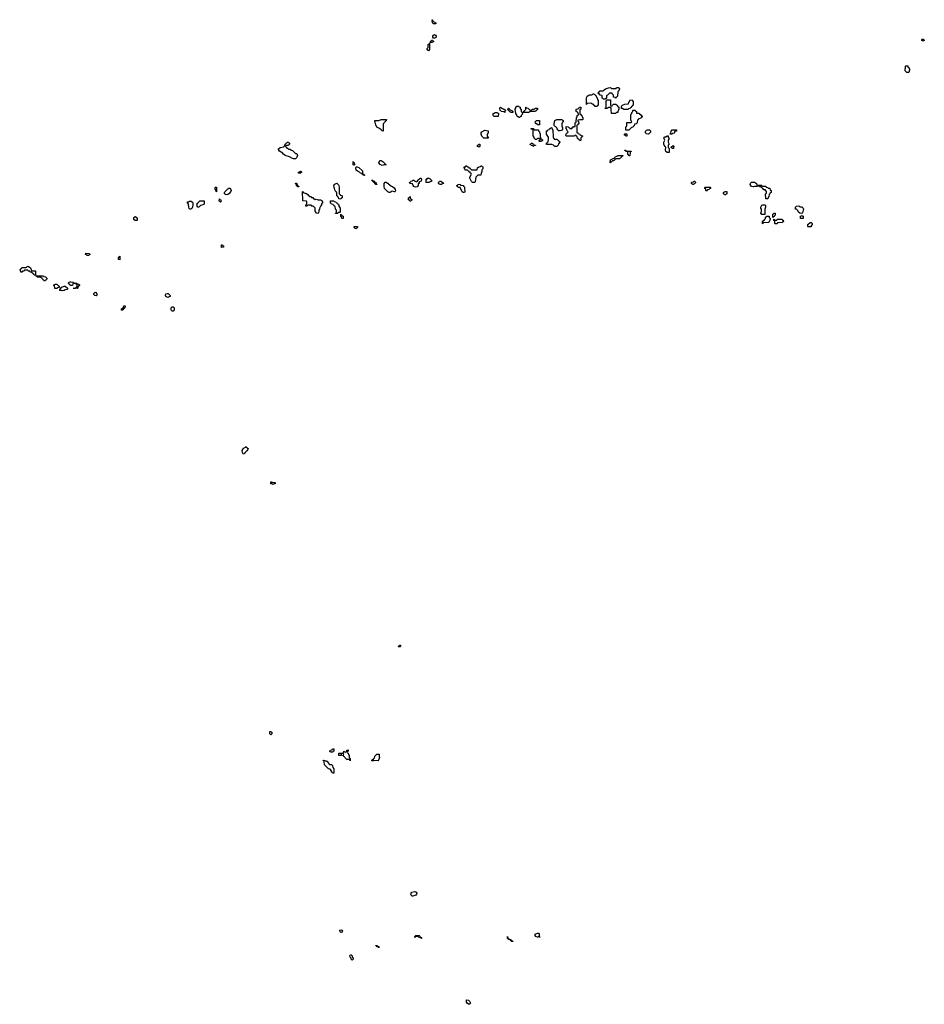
# Model space of a CAD drawing. Header units: inches. Extents: x 2112843 to 2323771, y 35243 to 209174.
# Tile 25 of 83: x 2218766 to 2236352, y 79369 to 98513. Entities that reach past the tile are written whole.
import ezdxf

# ---------------------------------------------------------------- set-up
doc = ezdxf.new("R2010")
doc.units = ezdxf.units.IN
doc.header["$MEASUREMENT"] = 0
for name, color, linetype in [('C2019', 7, 'Continuous'), ('C2027', 7, 'Continuous'), ('C2028', 7, 'Continuous'), ('C2029', 7, 'Continuous'), ('C2039', 7, 'Continuous')]:
    doc.layers.add(name, color=color, linetype=linetype)

msp = doc.modelspace()

# ---------------------------------------------------------------- linework, layer by layer
at = {"layer": 'C2019', "color": 6}
for points in [[(2219050, 93546), (2219042, 93562), (2219030, 93566), (2219022, 93582), (2219006, 93590), (2219002, 93602), (2218970, 93606), (2218962, 93622), (2218930, 93626), (2218922, 93642), (2218910, 93646), (2218870, 93646), (2218858, 93642), (2218850, 93626), (2218818, 93622), (2218810, 93606), (2218790, 93606), (2218786, 93610), (2218782, 93642), (2218766, 93650), (2218782, 93658), (2218787, 93673), (2218802, 93678), (2218808, 93692), (2218887, 93693), (2218902, 93698), (2218910, 93714), (2218930, 93722), (2218974, 93690), (2218998, 93638), (2219012, 93632), (2219074, 93630), (2219074, 93546), (2219070, 93546)], [(2219250, 93426), (2219242, 93442), (2219230, 93446), (2219222, 93462), (2219210, 93466), (2219200, 93480), (2219170, 93506), (2219108, 93508), (2219102, 93522), (2219087, 93527), (2219086, 93534), (2219230, 93534), (2219238, 93518), (2219270, 93514), (2219278, 93498), (2219294, 93490), (2219294, 93470), (2219278, 93462), (2219273, 93447), (2219258, 93442)], [(2219490, 93286), (2219448, 93288), (2219442, 93342), (2219426, 93350), (2219442, 93358), (2219448, 93372), (2219490, 93371), (2219518, 93338), (2219532, 93330), (2219533, 93307), (2219498, 93302)], [(2219590, 93238), (2219570, 93246), (2219550, 93246), (2219546, 93250), (2219546, 93270), (2219586, 93310), (2219630, 93334), (2219650, 93334), (2219694, 93290), (2219693, 93273), (2219690, 93268), (2219650, 93262), (2219630, 93249)], [(2219890, 93286), (2219808, 93290), (2219810, 93294), (2219850, 93294), (2219862, 93298), (2219866, 93310), (2219882, 93318), (2219886, 93350), (2219882, 93362), (2219866, 93370), (2219862, 93382), (2219850, 93386), (2219810, 93386), (2219798, 93382), (2219790, 93346), (2219750, 93346), (2219742, 93362), (2219726, 93370), (2219722, 93382), (2219706, 93390), (2219722, 93398), (2219730, 93412), (2219750, 93418), (2219763, 93417), (2219814, 93410), (2219818, 93398), (2219868, 93392), (2219874, 93390), (2219878, 93378), (2219914, 93370), (2219918, 93358), (2219934, 93350), (2219918, 93342), (2219910, 93326), (2219898, 93322), (2219894, 93290)]]:
    msp.add_lwpolyline(points, close=True, dxfattribs=at)
at = {"layer": 'C2027', "color": 6}
msp.add_lwpolyline([(2227510, 79369), (2227490, 79374), (2227462, 79390), (2227449, 79410), (2227450, 79454), (2227490, 79451), (2227512, 79430), (2227531, 79389)], close=True, dxfattribs=at)
at = {"layer": 'C2028', "color": 6}
for points in [[(2223670, 89514), (2223690, 89522), (2223710, 89512), (2223730, 89512), (2223730, 89488), (2223713, 89487), (2223690, 89478), (2223670, 89486), (2223650, 89486), (2223646, 89490), (2223646, 89530), (2223654, 89530), (2223658, 89518)], [(2226150, 86309), (2226142, 86322), (2226130, 86326), (2226130, 86334), (2226142, 86338), (2226150, 86354), (2226170, 86352), (2226171, 86330), (2226154, 86326)], [(2223650, 84608), (2223628, 84630), (2223629, 84671), (2223650, 84671), (2223658, 84658), (2223671, 84650), (2223670, 84626)], [(2224850, 84269), (2224809, 84269), (2224802, 84282), (2224786, 84290), (2224802, 84298), (2224807, 84313), (2224842, 84318), (2224850, 84334), (2224870, 84334), (2224874, 84330), (2224874, 84290), (2224858, 84282)], [(2225190, 84106), (2225182, 84122), (2225167, 84127), (2225126, 84130), (2225086, 84170), (2225082, 84182), (2225066, 84190), (2225062, 84202), (2225047, 84207), (2225047, 84213), (2225062, 84218), (2225066, 84230), (2225062, 84242), (2225050, 84246), (2225018, 84242), (2225013, 84207), (2224970, 84206), (2224967, 84253), (2225050, 84254), (2225062, 84258), (2225066, 84290), (2225070, 84294), (2225078, 84278), (2225090, 84274), (2225122, 84278), (2225127, 84313), (2225150, 84314), (2225154, 84310), (2225154, 84290), (2225138, 84282), (2225134, 84270), (2225138, 84258), (2225154, 84250), (2225158, 84218), (2225171, 84211), (2225173, 84173), (2225178, 84158), (2225191, 84150)], [(2224850, 83866), (2224842, 83882), (2224830, 83886), (2224826, 83910), (2224799, 83939), (2224768, 83950), (2224690, 84026), (2224687, 84087), (2224682, 84102), (2224670, 84106), (2224667, 84113), (2224710, 84112), (2224718, 84098), (2224750, 84094), (2224754, 84070), (2224790, 84034), (2224831, 84031), (2224838, 84018), (2224850, 84014), (2224853, 83973), (2224872, 83950), (2224870, 83866)], [(2225730, 84106), (2225653, 84107), (2225638, 84102), (2225630, 84089), (2225622, 84102), (2225606, 84110), (2225622, 84118), (2225626, 84130), (2225646, 84134), (2225650, 84154), (2225662, 84158), (2225670, 84194), (2225706, 84230), (2225752, 84230), (2225754, 84190), (2225762, 84170), (2225750, 84126)], [(2226410, 81470), (2226394, 81474), (2226378, 81490), (2226372, 81510), (2226373, 81530), (2226392, 81548), (2226450, 81562), (2226458, 81558), (2226471, 81550), (2226484, 81530), (2226482, 81510), (2226464, 81490)], [(2225010, 80768), (2224996, 80776), (2224988, 80790), (2224990, 80814), (2225010, 80818), (2225031, 80811), (2225042, 80790), (2225030, 80769)], [(2226570, 80646), (2226562, 80662), (2226530, 80668), (2226522, 80682), (2226510, 80686), (2226470, 80686), (2226458, 80682), (2226450, 80666), (2226446, 80670), (2226448, 80690), (2226462, 80698), (2226470, 80712), (2226534, 80710), (2226538, 80698), (2226554, 80690), (2226558, 80678), (2226574, 80670), (2226574, 80650)], [(2228350, 80588), (2228328, 80590), (2228326, 80606), (2228306, 80610), (2228302, 80622), (2228288, 80628), (2228270, 80629), (2228267, 80647), (2228249, 80650), (2228248, 80690), (2228258, 80658), (2228270, 80654), (2228278, 80638), (2228312, 80630), (2228314, 80614), (2228334, 80610), (2228338, 80598), (2228350, 80594)], [(2228870, 80666), (2228862, 80682), (2228850, 80686), (2228842, 80678), (2228830, 80675), (2228798, 80690), (2228789, 80710), (2228789, 80731), (2228829, 80751), (2228852, 80750), (2228862, 80730), (2228862, 80702), (2228872, 80690)], [(2225750, 80469), (2225742, 80482), (2225708, 80490), (2225706, 80506), (2225690, 80508), (2225690, 80514), (2225714, 80510), (2225718, 80498), (2225732, 80492), (2225750, 80491)], [(2225230, 80229), (2225210, 80246), (2225207, 80267), (2225190, 80286), (2225182, 80310), (2225190, 80322), (2225206, 80330), (2225212, 80330), (2225230, 80312), (2225231, 80290), (2225238, 80278), (2225251, 80270), (2225250, 80246)]]:
    msp.add_lwpolyline(points, close=True, dxfattribs=at)
at = {"layer": 'C2029', "color": 6}
for points in [[(2226810, 98429), (2226788, 98450), (2226787, 98513), (2226792, 98512), (2226798, 98478), (2226831, 98471), (2226838, 98458), (2226854, 98450), (2226854, 98430), (2226850, 98429)], [(2226830, 98152), (2226813, 98153), (2226799, 98170), (2226799, 98190), (2226809, 98210), (2226830, 98223), (2226850, 98215), (2226863, 98190), (2226859, 98170), (2226850, 98161)], [(2226710, 97909), (2226690, 97928), (2226689, 97950), (2226708, 97972), (2226708, 98030), (2226722, 98038), (2226726, 98050), (2226734, 98054), (2226731, 97930)], [(2226746, 98066), (2226749, 98091), (2226762, 98098), (2226770, 98114), (2226790, 98114), (2226798, 98098), (2226814, 98090), (2226798, 98082), (2226790, 98069)], [(2228070, 96628), (2227988, 96628), (2227968, 96650), (2227968, 96690), (2227990, 96694), (2228006, 96710), (2228054, 96710), (2228058, 96698), (2228074, 96690)], [(2228170, 96774), (2228190, 96774), (2228198, 96758), (2228213, 96753), (2228213, 96747), (2228198, 96742), (2228194, 96710), (2228190, 96708), (2228182, 96722), (2228128, 96728), (2228122, 96742), (2228108, 96748), (2228102, 96798), (2228110, 96814), (2228131, 96791), (2228154, 96790), (2228158, 96778)], [(2228310, 96706), (2228302, 96722), (2228286, 96730), (2228282, 96742), (2228266, 96750), (2228262, 96762), (2228246, 96770), (2228262, 96778), (2228266, 96790), (2228273, 96793), (2228278, 96778), (2228290, 96774), (2228298, 96758), (2228312, 96752), (2228334, 96750), (2228338, 96738), (2228354, 96730), (2228354, 96710), (2228350, 96706)], [(2228530, 96714), (2228562, 96718), (2228567, 96733), (2228582, 96738), (2228587, 96753), (2228602, 96758), (2228606, 96770), (2228606, 96810), (2228610, 96814), (2228618, 96798), (2228650, 96794), (2228658, 96778), (2228670, 96774), (2228678, 96758), (2228690, 96754), (2228722, 96758), (2228730, 96772), (2228767, 96773), (2228782, 96778), (2228786, 96790), (2228792, 96792), (2228833, 96793), (2228833, 96767), (2228818, 96762), (2228813, 96747), (2228798, 96742), (2228792, 96728), (2228690, 96726), (2228678, 96722), (2228670, 96708), (2228550, 96706), (2228538, 96702), (2228532, 96670), (2228513, 96647), (2228512, 96628), (2228498, 96622), (2228490, 96608), (2228468, 96608), (2228462, 96622), (2228447, 96627), (2228428, 96648), (2228426, 96670), (2228408, 96688), (2228398, 96770), (2228408, 96790), (2228408, 96810), (2228422, 96818), (2228427, 96833), (2228470, 96834), (2228478, 96818), (2228493, 96813), (2228498, 96778), (2228514, 96770), (2228514, 96730), (2228518, 96718)], [(2229710, 96566), (2229653, 96567), (2229618, 96562), (2229614, 96550), (2229618, 96538), (2229632, 96532), (2229634, 96490), (2229618, 96482), (2229613, 96467), (2229598, 96462), (2229594, 96450), (2229594, 96330), (2229598, 96318), (2229614, 96310), (2229618, 96298), (2229651, 96291), (2229658, 96278), (2229674, 96270), (2229678, 96258), (2229710, 96254), (2229714, 96250), (2229698, 96242), (2229693, 96227), (2229678, 96222), (2229674, 96210), (2229674, 96170), (2229670, 96166), (2229650, 96166), (2229642, 96182), (2229630, 96186), (2229622, 96202), (2229610, 96206), (2229602, 96242), (2229590, 96246), (2229582, 96262), (2229570, 96266), (2229558, 96262), (2229550, 96246), (2229410, 96246), (2229389, 96249), (2229386, 96270), (2229387, 96293), (2229402, 96298), (2229407, 96313), (2229422, 96318), (2229426, 96330), (2229422, 96342), (2229406, 96350), (2229402, 96382), (2229388, 96388), (2229390, 96434), (2229430, 96432), (2229438, 96418), (2229454, 96410), (2229458, 96398), (2229490, 96394), (2229502, 96398), (2229510, 96414), (2229522, 96418), (2229530, 96434), (2229562, 96438), (2229566, 96450), (2229566, 96510), (2229582, 96518), (2229586, 96530), (2229588, 96610), (2229602, 96618), (2229606, 96650), (2229622, 96658), (2229626, 96670), (2229622, 96702), (2229607, 96707), (2229602, 96722), (2229586, 96730), (2229586, 96770), (2229590, 96774), (2229622, 96778), (2229626, 96790), (2229642, 96798), (2229650, 96814), (2229670, 96814), (2229674, 96810), (2229674, 96770), (2229658, 96762), (2229654, 96750), (2229654, 96690), (2229658, 96678), (2229670, 96674), (2229678, 96658), (2229694, 96650), (2229698, 96618), (2229712, 96612), (2229714, 96570)], [(2225830, 96348), (2225810, 96349), (2225802, 96362), (2225790, 96369), (2225760, 96400), (2225710, 96423), (2225690, 96469), (2225678, 96518), (2225670, 96529), (2225670, 96554), (2225748, 96552), (2225792, 96572), (2225890, 96574), (2225894, 96570), (2225893, 96547), (2225878, 96542), (2225873, 96527), (2225858, 96522), (2225854, 96510), (2225834, 96490), (2225834, 96350)], [(2228870, 96466), (2228830, 96468), (2228826, 96486), (2228806, 96490), (2228790, 96506), (2228788, 96530), (2228810, 96554), (2228870, 96554), (2228874, 96550)], [(2229270, 96349), (2229250, 96354), (2229229, 96369), (2229214, 96390), (2229208, 96410), (2229190, 96428), (2229175, 96435), (2229158, 96458), (2229154, 96490), (2229169, 96550), (2229194, 96566), (2229210, 96571), (2229310, 96572), (2229318, 96558), (2229332, 96550), (2229332, 96528), (2229318, 96522), (2229302, 96490), (2229303, 96450), (2229319, 96410), (2229319, 96381), (2229299, 96361)], [(2227787, 96207), (2227749, 96249), (2227734, 96290), (2227735, 96310), (2227750, 96331), (2227810, 96362), (2227873, 96353), (2227872, 96310), (2227854, 96290), (2227854, 96250), (2227858, 96238), (2227872, 96232), (2227870, 96208)], [(2228770, 96374), (2228850, 96374), (2228853, 96353), (2228870, 96334), (2228873, 96313), (2228882, 96302), (2228884, 96244), (2228892, 96230), (2228898, 96198), (2228910, 96194), (2228918, 96178), (2228934, 96170), (2228918, 96162), (2228910, 96146), (2228870, 96146), (2228866, 96150), (2228866, 96170), (2228882, 96178), (2228886, 96190), (2228882, 96202), (2228870, 96206), (2228830, 96206), (2228810, 96186), (2228790, 96186), (2228766, 96210), (2228766, 96230), (2228747, 96253), (2228746, 96370), (2228742, 96382), (2228710, 96386), (2228706, 96390), (2228710, 96394), (2228750, 96394), (2228758, 96378)], [(2229178, 96182), (2229188, 96192), (2229212, 96192), (2229218, 96178), (2229234, 96170), (2229238, 96158), (2229254, 96150), (2229258, 96138), (2229274, 96130), (2229258, 96122), (2229250, 96106), (2229238, 96102), (2229234, 96070), (2229218, 96062), (2229210, 96046), (2229170, 96046), (2229146, 96070), (2229110, 96086), (2229010, 96086), (2229006, 96090), (2229007, 96113), (2229022, 96118), (2229026, 96130), (2229042, 96138), (2229048, 96190), (2229047, 96227), (2229030, 96246), (2229009, 96289), (2229009, 96350), (2229026, 96354), (2229030, 96372), (2229062, 96378), (2229066, 96390), (2229082, 96398), (2229090, 96414), (2229113, 96413), (2229118, 96378), (2229132, 96370), (2229134, 96230), (2229138, 96218), (2229152, 96212), (2229154, 96190)], [(2223990, 95994), (2224030, 95994), (2224038, 95978), (2224070, 95972), (2224130, 95914), (2224152, 95910), (2224162, 95890), (2224165, 95870), (2224150, 95829), (2224130, 95809), (2224091, 95809), (2224070, 95814), (2224009, 95849), (2223930, 95875), (2223897, 95897), (2223869, 95929), (2223850, 95935), (2223818, 95958), (2223795, 95990), (2223800, 96000), (2223830, 96031), (2223902, 96038), (2223907, 96053), (2223922, 96058), (2223926, 96090), (2223942, 96098), (2223946, 96110), (2223962, 96118), (2223968, 96132), (2223993, 96133), (2223998, 96118), (2224012, 96112), (2224014, 96090), (2223998, 96082), (2223990, 96066), (2223950, 96066), (2223938, 96062), (2223934, 96050), (2223938, 96038), (2223953, 96033), (2223958, 96018), (2223973, 96013)], [(2228750, 96046), (2228742, 96062), (2228710, 96066), (2228702, 96082), (2228690, 96086), (2228688, 96090), (2228702, 96098), (2228706, 96110), (2228732, 96112), (2228738, 96098), (2228753, 96093), (2228758, 96078), (2228793, 96073), (2228790, 96066), (2228758, 96062)], [(2227690, 96028), (2227682, 96042), (2227668, 96048), (2227668, 96070), (2227682, 96078), (2227690, 96094), (2227710, 96094), (2227714, 96090), (2227714, 96050), (2227698, 96042)], [(2225270, 95686), (2225249, 95690), (2225246, 95730), (2225250, 95754), (2225258, 95738), (2225270, 95734), (2225274, 95690)], [(2225890, 95688), (2225852, 95688), (2225810, 95678), (2225775, 95695), (2225748, 95732), (2225770, 95774), (2225790, 95772), (2225830, 95751), (2225874, 95710), (2225878, 95698), (2225893, 95693)], [(2224230, 95529), (2224186, 95530), (2224188, 95550), (2224222, 95558), (2224226, 95570), (2224234, 95570), (2224238, 95558), (2224252, 95550), (2224238, 95542)], [(2225470, 95486), (2225446, 95490), (2225442, 95502), (2225426, 95510), (2225422, 95522), (2225390, 95528), (2225370, 95548), (2225330, 95568), (2225310, 95588), (2225298, 95630), (2225308, 95652), (2225329, 95651), (2225360, 95640), (2225430, 95572), (2225432, 95532), (2225438, 95518), (2225450, 95514), (2225458, 95498), (2225474, 95490)], [(2227610, 95346), (2227568, 95348), (2227550, 95366), (2227518, 95430), (2227518, 95450), (2227546, 95510), (2227542, 95522), (2227530, 95526), (2227526, 95546), (2227506, 95550), (2227502, 95562), (2227490, 95566), (2227470, 95586), (2227429, 95589), (2227422, 95622), (2227408, 95628), (2227406, 95650), (2227410, 95654), (2227430, 95654), (2227446, 95670), (2227454, 95670), (2227473, 95653), (2227490, 95652), (2227494, 95634), (2227514, 95630), (2227518, 95618), (2227530, 95614), (2227550, 95594), (2227650, 95594), (2227662, 95598), (2227666, 95630), (2227690, 95654), (2227722, 95658), (2227730, 95674), (2227750, 95674), (2227758, 95658), (2227770, 95654), (2227772, 95610), (2227758, 95602), (2227753, 95587), (2227752, 95550), (2227738, 95542), (2227734, 95530), (2227732, 95488), (2227670, 95488), (2227640, 95460), (2227631, 95449), (2227618, 95362)], [(2224170, 95266), (2224162, 95282), (2224150, 95286), (2224142, 95322), (2224130, 95326), (2224130, 95334), (2224150, 95334), (2224154, 95330), (2224158, 95298), (2224174, 95290), (2224178, 95278), (2224194, 95270), (2224190, 95266)], [(2225710, 95308), (2225686, 95310), (2225682, 95322), (2225670, 95326), (2225662, 95342), (2225650, 95346), (2225642, 95362), (2225630, 95366), (2225622, 95382), (2225610, 95386), (2225607, 95393), (2225630, 95394), (2225638, 95378), (2225654, 95370), (2225658, 95358), (2225691, 95351), (2225698, 95318), (2225710, 95314), (2225714, 95310)], [(2226050, 95163), (2226010, 95179), (2225990, 95169), (2225970, 95152), (2225950, 95150), (2225923, 95163), (2225859, 95230), (2225849, 95271), (2225849, 95330), (2225870, 95354), (2225892, 95352), (2225913, 95333), (2225930, 95332), (2225934, 95314), (2225952, 95310), (2225954, 95294), (2225972, 95292), (2225993, 95273), (2226014, 95270), (2226044, 95244), (2226066, 95210), (2226070, 95186), (2226065, 95170), (2226056, 95164)], [(2226470, 95254), (2226441, 95261), (2226429, 95270), (2226415, 95290), (2226402, 95322), (2226348, 95328), (2226346, 95350), (2226362, 95358), (2226369, 95371), (2226402, 95378), (2226410, 95392), (2226430, 95392), (2226438, 95378), (2226464, 95364), (2226478, 95362), (2226488, 95372), (2226506, 95374), (2226508, 95390), (2226550, 95434), (2226570, 95432), (2226574, 95410), (2226572, 95370), (2226538, 95362), (2226532, 95348), (2226531, 95330), (2226514, 95326), (2226511, 95290), (2226490, 95264)], [(2226670, 95346), (2226666, 95350), (2226668, 95410), (2226686, 95414), (2226690, 95432), (2226730, 95434), (2226738, 95418), (2226750, 95414), (2226758, 95398), (2226774, 95390), (2226773, 95367), (2226738, 95362), (2226730, 95346)], [(2226970, 95354), (2226990, 95354), (2226998, 95338), (2227014, 95330), (2226978, 95322), (2226970, 95308), (2226927, 95307), (2226922, 95322), (2226906, 95330), (2226906, 95350), (2226922, 95358), (2226930, 95371), (2226951, 95371)], [(2222590, 95166), (2222586, 95170), (2222582, 95202), (2222566, 95210), (2222566, 95250), (2222570, 95254), (2222590, 95254), (2222591, 95251), (2222594, 95170)], [(2222790, 95109), (2222770, 95115), (2222749, 95130), (2222746, 95150), (2222753, 95167), (2222810, 95221), (2222830, 95234), (2222850, 95234), (2222871, 95210), (2222875, 95190), (2222868, 95172), (2222830, 95129), (2222810, 95113)], [(2224274, 95154), (2224286, 95154), (2224330, 95132), (2224351, 95131), (2224354, 95114), (2224371, 95111), (2224374, 95094), (2224394, 95090), (2224398, 95078), (2224432, 95072), (2224438, 95058), (2224470, 95054), (2224474, 95034), (2224486, 95034), (2224510, 95018), (2224530, 95021), (2224570, 95011), (2224611, 95011), (2224625, 95005), (2224642, 94990), (2224651, 94970), (2224652, 94948), (2224634, 94930), (2224634, 94910), (2224614, 94890), (2224610, 94866), (2224598, 94862), (2224592, 94830), (2224582, 94810), (2224582, 94790), (2224573, 94767), (2224570, 94746), (2224528, 94750), (2224527, 94767), (2224508, 94790), (2224507, 94847), (2224502, 94862), (2224490, 94866), (2224470, 94886), (2224448, 94888), (2224430, 94906), (2224370, 94906), (2224358, 94902), (2224352, 94888), (2224326, 94890), (2224326, 94910), (2224342, 94918), (2224346, 94930), (2224346, 94970), (2224342, 94982), (2224330, 94986), (2224268, 94988), (2224266, 95174), (2224274, 95166)], [(2225010, 95026), (2224967, 95027), (2224962, 95062), (2224950, 95066), (2224942, 95082), (2224928, 95088), (2224928, 95150), (2224910, 95168), (2224890, 95206), (2224888, 95230), (2224878, 95250), (2224870, 95292), (2224890, 95312), (2224930, 95332), (2224965, 95305), (2224972, 95290), (2224978, 95250), (2224974, 95130), (2224994, 95110), (2224998, 95098), (2225030, 95094), (2225034, 95090), (2225034, 95050), (2225018, 95042)], [(2227410, 95150), (2227390, 95150), (2227369, 95169), (2227328, 95248), (2227290, 95249), (2227282, 95262), (2227269, 95270), (2227266, 95290), (2227282, 95298), (2227286, 95310), (2227330, 95312), (2227338, 95298), (2227391, 95291), (2227393, 95273), (2227410, 95254), (2227415, 95235), (2227418, 95170)], [(2222070, 94830), (2222062, 94842), (2222052, 94870), (2222049, 94929), (2222028, 94950), (2222030, 94972), (2222050, 94972), (2222070, 94982), (2222090, 94985), (2222102, 94982), (2222125, 94965), (2222131, 94950), (2222131, 94911), (2222123, 94870), (2222110, 94841), (2222090, 94830)], [(2222230, 94866), (2222218, 94890), (2222218, 94918), (2222210, 94926), (2222210, 94934), (2222222, 94938), (2222227, 94953), (2222242, 94958), (2222246, 94970), (2222270, 94992), (2222350, 94994), (2222354, 94990), (2222351, 94929), (2222325, 94915), (2222281, 94899), (2222250, 94868)], [(2222670, 94963), (2222650, 94975), (2222644, 94990), (2222650, 95031), (2222660, 95020), (2222670, 95016), (2222684, 94990), (2222679, 94970)], [(2224950, 94746), (2224907, 94747), (2224907, 94753), (2224922, 94758), (2224926, 94770), (2224926, 94810), (2224908, 94828), (2224902, 94882), (2224887, 94887), (2224882, 94902), (2224867, 94907), (2224862, 94922), (2224830, 94926), (2224822, 94942), (2224810, 94946), (2224810, 94992), (2224870, 94992), (2224878, 94978), (2224910, 94974), (2224918, 94958), (2224933, 94953), (2224938, 94938), (2224950, 94934), (2224958, 94918), (2224970, 94914), (2224972, 94890), (2224993, 94847), (2224994, 94770), (2224990, 94766), (2224958, 94762)], [(2226350, 94986), (2226342, 95002), (2226326, 95010), (2226326, 95050), (2226342, 95058), (2226350, 95074), (2226354, 95070), (2226358, 95038), (2226370, 95034), (2226378, 95018), (2226394, 95010), (2226378, 95002), (2226370, 94986)], [(2221050, 94606), (2221010, 94608), (2220986, 94630), (2220988, 94670), (2221002, 94678), (2221008, 94692), (2221014, 94690), (2221018, 94678), (2221030, 94674), (2221052, 94650)], [(2225030, 94646), (2225026, 94650), (2225022, 94682), (2225010, 94686), (2225007, 94693), (2225006, 94730), (2225010, 94734), (2225018, 94718), (2225030, 94714), (2225038, 94698), (2225052, 94692), (2225054, 94650), (2225050, 94646)], [(2225310, 94449), (2225286, 94450), (2225282, 94462), (2225266, 94470), (2225269, 94491), (2225310, 94494), (2225334, 94490), (2225334, 94470), (2225318, 94462)], [(2222690, 94086), (2222686, 94090), (2222690, 94134), (2222710, 94134), (2222718, 94118), (2222730, 94114), (2222730, 94088)], [(2220070, 93926), (2220062, 93942), (2220046, 93950), (2220050, 93974), (2220114, 93970), (2220118, 93958), (2220134, 93950), (2220118, 93942), (2220110, 93928)], [(2220710, 93846), (2220690, 93848), (2220688, 93870), (2220689, 93891), (2220702, 93898), (2220710, 93914), (2220714, 93910), (2220714, 93850)], [(2220250, 93146), (2220226, 93150), (2220209, 93169), (2220209, 93190), (2220230, 93212), (2220252, 93210), (2220253, 93193), (2220271, 93170)], [(2221650, 93113), (2221630, 93115), (2221610, 93130), (2221600, 93150), (2221606, 93174), (2221610, 93181), (2221630, 93191), (2221650, 93191), (2221692, 93150), (2221690, 93129), (2221670, 93125)], [(2220770, 92866), (2220747, 92867), (2220746, 92890), (2220762, 92898), (2220770, 92914), (2220782, 92918), (2220789, 92951), (2220810, 92952), (2220814, 92950), (2220812, 92910), (2220798, 92902), (2220790, 92886), (2220778, 92882)], [(2221730, 92846), (2221716, 92856), (2221709, 92870), (2221709, 92910), (2221730, 92931), (2221751, 92931), (2221771, 92910), (2221771, 92870), (2221750, 92846)], [(2223194, 90174), (2223206, 90174), (2223212, 90168), (2223198, 90162), (2223192, 90148), (2223191, 90130), (2223177, 90123), (2223156, 90104), (2223151, 90090), (2223138, 90082), (2223130, 90068), (2223108, 90070), (2223107, 90087), (2223098, 90098), (2223090, 90134), (2223109, 90170), (2223130, 90191), (2223158, 90202), (2223170, 90212), (2223174, 90194), (2223190, 90192)]]:
    msp.add_lwpolyline(points, close=True, dxfattribs=at)
msp.add_lwpolyline([(2230000, 96843), (2229998, 96842), (2229990, 96826), (2229950, 96826), (2229942, 96842), (2229930, 96846), (2229926, 96866), (2229914, 96866), (2229890, 96875), (2229870, 96888), (2229810, 96886), (2229798, 96882), (2229794, 96870), (2229787, 96867), (2229786, 96990), (2229788, 97010), (2229796, 97024), (2229830, 97045), (2229852, 97052), (2229887, 97053), (2229902, 97058), (2229908, 97072), (2229930, 97074), (2229938, 97058), (2229953, 97053), (2229958, 97038), (2229973, 97033), (2229978, 96998), (2229993, 96993), (2229998, 96958), (2230000, 96957)], dxfattribs=at)
at = {"layer": 'C2039', "color": 6}
for points in [[(2236330, 98089), (2236322, 98102), (2236306, 98110), (2236306, 98130), (2236310, 98134), (2236333, 98133), (2236338, 98118), (2236352, 98112), (2236350, 98106), (2236338, 98102)], [(2236010, 97489), (2235986, 97510), (2235980, 97520), (2235978, 97550), (2235986, 97570), (2235986, 97610), (2235990, 97614), (2236030, 97614), (2236034, 97590), (2236044, 97584), (2236065, 97550), (2236065, 97530), (2236050, 97489)], [(2230346, 96990), (2230342, 97002), (2230310, 97006), (2230307, 97047), (2230286, 97070), (2230282, 97082), (2230267, 97087), (2230233, 97087), (2230190, 97046), (2230178, 97042), (2230174, 97030), (2230174, 96990), (2230150, 96968), (2230110, 96966), (2230102, 96982), (2230086, 96990), (2230086, 97030), (2230082, 97042), (2230047, 97047), (2230042, 97062), (2230027, 97067), (2230022, 97082), (2230007, 97087), (2230010, 97094), (2230022, 97098), (2230027, 97113), (2230042, 97118), (2230046, 97130), (2230110, 97132), (2230129, 97151), (2230154, 97166), (2230210, 97191), (2230252, 97192), (2230270, 97174), (2230330, 97172), (2230362, 97178), (2230370, 97194), (2230410, 97194), (2230418, 97178), (2230434, 97170), (2230418, 97162), (2230414, 97130), (2230398, 97122), (2230394, 97110), (2230390, 97026), (2230370, 97006), (2230358, 97002), (2230354, 96990)], [(2230270, 96834), (2230282, 96838), (2230287, 96853), (2230308, 96872), (2230352, 96872), (2230385, 96845), (2230390, 96834), (2230413, 96813), (2230414, 96770), (2230402, 96738), (2230393, 96727), (2230392, 96710), (2230370, 96706), (2230350, 96688), (2230269, 96689), (2230267, 96767), (2230262, 96802), (2230250, 96806), (2230210, 96806), (2230198, 96802), (2230190, 96786), (2230150, 96786), (2230146, 96790), (2230162, 96798), (2230166, 96810), (2230167, 96927), (2230187, 96953), (2230253, 96953), (2230254, 96850), (2230258, 96838)], [(2230590, 96768), (2230510, 96769), (2230487, 96787), (2230468, 96788), (2230466, 96830), (2230486, 96850), (2230528, 96872), (2230602, 96878), (2230608, 96912), (2230622, 96918), (2230629, 96951), (2230670, 96954), (2230678, 96938), (2230694, 96930), (2230692, 96850), (2230678, 96842), (2230670, 96826), (2230658, 96822), (2230653, 96807), (2230638, 96802), (2230630, 96786), (2230598, 96782)], [(2230770, 96694), (2230810, 96694), (2230818, 96678), (2230830, 96674), (2230838, 96658), (2230850, 96654), (2230858, 96638), (2230870, 96634), (2230871, 96629), (2230858, 96622), (2230850, 96606), (2230838, 96602), (2230834, 96590), (2230798, 96582), (2230794, 96570), (2230778, 96562), (2230770, 96506), (2230750, 96488), (2230718, 96482), (2230711, 96449), (2230698, 96442), (2230690, 96429), (2230652, 96408), (2230610, 96368), (2230548, 96368), (2230548, 96430), (2230562, 96438), (2230566, 96450), (2230568, 96512), (2230650, 96514), (2230662, 96518), (2230666, 96530), (2230662, 96542), (2230646, 96550), (2230648, 96670), (2230666, 96690), (2230666, 96710), (2230686, 96730), (2230686, 96750), (2230690, 96754), (2230730, 96754), (2230738, 96738), (2230754, 96730), (2230758, 96698)], [(2230550, 96246), (2230542, 96262), (2230526, 96270), (2230526, 96290), (2230530, 96294), (2230571, 96291), (2230570, 96246)], [(2230990, 96289), (2230950, 96294), (2230934, 96310), (2230929, 96330), (2230935, 96350), (2230950, 96365), (2230972, 96372), (2231010, 96372), (2231032, 96352), (2231031, 96329)], [(2231406, 96286), (2231410, 96294), (2231422, 96298), (2231430, 96354), (2231442, 96358), (2231446, 96370), (2231453, 96373), (2231533, 96373), (2231533, 96347), (2231498, 96342), (2231494, 96310), (2231490, 96306), (2231458, 96302), (2231450, 96286)], [(2231390, 95928), (2231350, 95929), (2231328, 95950), (2231322, 95982), (2231327, 96027), (2231322, 96042), (2231306, 96050), (2231289, 96090), (2231289, 96131), (2231306, 96170), (2231288, 96212), (2231310, 96234), (2231330, 96234), (2231350, 96254), (2231374, 96254), (2231374, 96230), (2231382, 96210), (2231382, 96190), (2231372, 96168), (2231372, 96132), (2231392, 96090), (2231374, 96070), (2231374, 96030), (2231394, 96010)], [(2230570, 95954), (2230650, 95954), (2230654, 95950), (2230638, 95942), (2230634, 95930), (2230630, 95866), (2230607, 95867), (2230602, 95882), (2230586, 95890), (2230586, 95930), (2230582, 95942), (2230547, 95947), (2230542, 95962), (2230527, 95967), (2230530, 95974), (2230550, 95974), (2230558, 95958)], [(2231470, 96006), (2231447, 96007), (2231442, 96022), (2231426, 96030), (2231442, 96038), (2231446, 96050), (2231462, 96058), (2231470, 96072), (2231478, 96058), (2231492, 96050), (2231478, 96042), (2231474, 96010)], [(2230250, 95729), (2230246, 95730), (2230248, 95790), (2230282, 95798), (2230290, 95812), (2230322, 95818), (2230326, 95830), (2230342, 95838), (2230346, 95850), (2230382, 95858), (2230386, 95870), (2230393, 95873), (2230491, 95871), (2230490, 95866), (2230478, 95862), (2230470, 95846), (2230458, 95842), (2230450, 95826), (2230438, 95822), (2230432, 95808), (2230350, 95806), (2230338, 95802), (2230334, 95790), (2230318, 95782), (2230314, 95770), (2230290, 95766), (2230270, 95746), (2230258, 95742)], [(2231870, 95306), (2231847, 95307), (2231842, 95322), (2231826, 95330), (2231826, 95350), (2231830, 95354), (2231862, 95358), (2231870, 95374), (2231890, 95372), (2231898, 95358), (2231912, 95350), (2231898, 95342), (2231890, 95326), (2231878, 95322)], [(2233210, 95274), (2233270, 95274), (2233278, 95258), (2233312, 95252), (2233318, 95238), (2233350, 95234), (2233358, 95198), (2233372, 95190), (2233372, 95150), (2233358, 95142), (2233350, 95126), (2233338, 95122), (2233332, 95068), (2233318, 95062), (2233310, 95028), (2233268, 95030), (2233266, 95130), (2233282, 95138), (2233286, 95170), (2233282, 95182), (2233267, 95187), (2233262, 95202), (2233230, 95206), (2233222, 95222), (2233206, 95230), (2233202, 95242), (2233186, 95250), (2233182, 95262), (2233150, 95266), (2233142, 95282), (2233130, 95286), (2233118, 95282), (2233112, 95268), (2233050, 95269), (2233030, 95262), (2232990, 95269), (2232969, 95309), (2232970, 95334), (2232990, 95354), (2233052, 95352), (2233092, 95330), (2233098, 95298), (2233110, 95294), (2233187, 95293), (2233194, 95290), (2233198, 95278)], [(2232110, 95186), (2232106, 95190), (2232102, 95222), (2232088, 95228), (2232086, 95250), (2232090, 95254), (2232190, 95254), (2232194, 95250), (2232194, 95230), (2232178, 95222), (2232171, 95209), (2232138, 95202), (2232130, 95186)], [(2232490, 95106), (2232467, 95107), (2232462, 95122), (2232448, 95128), (2232446, 95150), (2232462, 95158), (2232470, 95174), (2232510, 95174), (2232514, 95170), (2232514, 95130), (2232498, 95122)], [(2233190, 94726), (2233182, 94742), (2233168, 94750), (2233182, 94758), (2233187, 94793), (2233188, 94830), (2233174, 94850), (2233174, 94870), (2233194, 94906), (2233210, 94912), (2233250, 94912), (2233262, 94902), (2233265, 94890), (2233266, 94870), (2233252, 94830), (2233254, 94730), (2233250, 94726)], [(2233970, 94746), (2233929, 94749), (2233909, 94769), (2233890, 94806), (2233870, 94826), (2233850, 94826), (2233846, 94830), (2233848, 94870), (2233862, 94878), (2233866, 94890), (2233911, 94891), (2233930, 94874), (2233971, 94871), (2233994, 94850), (2234002, 94830), (2233998, 94810), (2233982, 94758)], [(2233210, 94546), (2233206, 94550), (2233206, 94590), (2233222, 94598), (2233230, 94614), (2233242, 94618), (2233246, 94630), (2233266, 94650), (2233267, 94673), (2233290, 94694), (2233334, 94690), (2233334, 94670), (2233354, 94650), (2233352, 94628), (2233333, 94587), (2233331, 94569), (2233230, 94566), (2233218, 94562)], [(2233410, 94666), (2233406, 94670), (2233406, 94730), (2233422, 94738), (2233427, 94753), (2233450, 94754), (2233454, 94750), (2233454, 94710), (2233438, 94702), (2233433, 94687), (2233418, 94682)], [(2233450, 94546), (2233446, 94550), (2233446, 94590), (2233442, 94602), (2233426, 94610), (2233427, 94633), (2233433, 94633), (2233438, 94618), (2233470, 94614), (2233482, 94618), (2233490, 94634), (2233590, 94634), (2233598, 94618), (2233610, 94614), (2233612, 94588), (2233598, 94582), (2233592, 94568), (2233510, 94566), (2233498, 94562), (2233490, 94546)], [(2233990, 94646), (2233946, 94650), (2233946, 94690), (2233962, 94698), (2233970, 94714), (2233978, 94698), (2233994, 94690), (2233994, 94650)], [(2234150, 94486), (2234093, 94487), (2234087, 94493), (2234088, 94532), (2234130, 94572), (2234152, 94572), (2234172, 94550), (2234172, 94530), (2234153, 94507)]]:
    msp.add_lwpolyline(points, close=True, dxfattribs=at)
msp.add_lwpolyline([(2230000, 96957), (2230010, 96954), (2230013, 96947), (2230011, 96849), (2230000, 96843)], dxfattribs=at)

doc.saveas('drawing.dxf')
